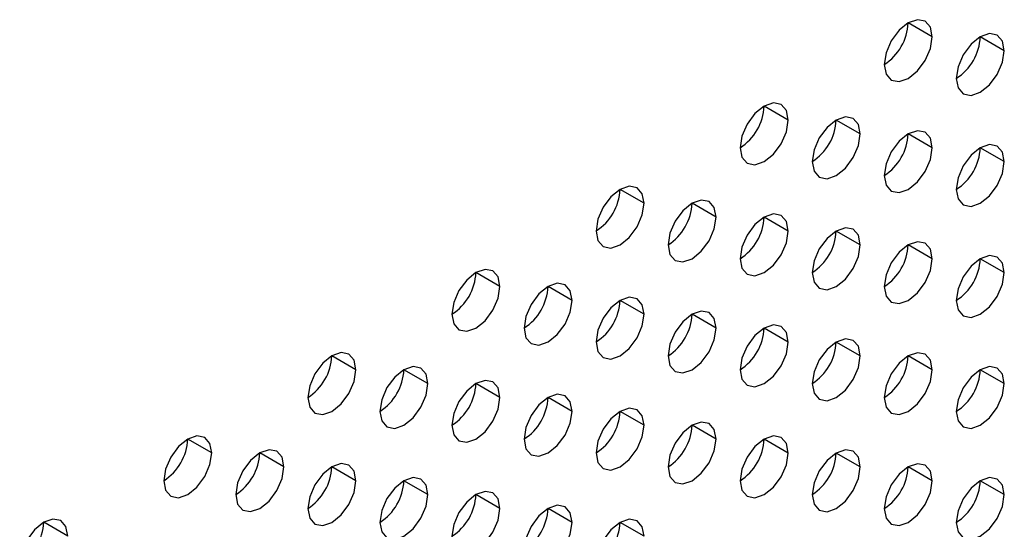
# Model space of a CAD drawing. Header units: millimetres. Extents: x 0 to 1118, y 0 to 864.
# Tile 240 of 256: x 979.61 to 984.44, y 668.29 to 670.79. Entities that reach past the tile are written whole.
import ezdxf

# ---------------------------------------------------------------- set-up
doc = ezdxf.new("R2010")
doc.units = ezdxf.units.MM

msp = doc.modelspace()

# ---------------------------------------------------------------- linework, layer by layer
at = {"color": 7, "linetype": 'Continuous', "lineweight": 25}
for p, q in [((984.0884, 670.7088), (983.9706, 670.7769)), ((984.442, 670.6407), (984.3242, 670.7088)), ((983.3813, 670.3006), (983.2635, 670.3687)), ((983.7349, 670.2325), (983.617, 670.3006)), ((984.0884, 670.1645), (983.9706, 670.2325)), ((984.442, 670.0964), (984.3242, 670.1644)), ((982.6742, 669.8924), (982.5564, 669.9604)), ((983.0278, 669.8243), (982.9099, 669.8924)), ((983.3813, 669.7563), (983.2635, 669.8243)), ((983.7349, 669.6882), (983.617, 669.7562)), ((984.0884, 669.6201), (983.9706, 669.6881)), ((984.442, 669.552), (984.3242, 669.6201)), ((981.9671, 669.4842), (981.8493, 669.5522)), ((982.3207, 669.4161), (982.2028, 669.4842)), ((982.6742, 669.3481), (982.5564, 669.4161)), ((983.0278, 669.28), (982.9099, 669.348)), ((983.3813, 669.2119), (983.2635, 669.2799)), ((983.7349, 669.1438), (983.617, 669.2119)), ((981.26, 669.076), (981.1422, 669.144)), ((984.0884, 669.0757), (983.9706, 669.1438)), ((981.6136, 669.0079), (981.4957, 669.076)), ((984.442, 669.0077), (984.3242, 669.0757)), ((981.9671, 668.9398), (981.8493, 669.0079)), ((982.3207, 668.8718), (982.2028, 668.9398)), ((982.6742, 668.8037), (982.5564, 668.8717)), ((983.0278, 668.7356), (982.9099, 668.8036)), ((980.5529, 668.6678), (980.4351, 668.7358)), ((983.3813, 668.6675), (983.2635, 668.7356)), ((980.9065, 668.5997), (980.7886, 668.6678)), ((983.7349, 668.5995), (983.617, 668.6675)), ((981.26, 668.5316), (981.1422, 668.5997)), ((984.0884, 668.5314), (983.9706, 668.5994)), ((981.6136, 668.4636), (981.4957, 668.5316)), ((984.442, 668.4633), (984.3242, 668.5313)), ((981.9671, 668.3955), (981.8493, 668.4635)), ((982.3207, 668.3274), (982.2028, 668.3954)), ((979.8458, 668.2596), (979.728, 668.3276)), ((982.6742, 668.2593), (982.5564, 668.3274))]:
    msp.add_line(p, q, dxfattribs=at)
at = {"color": 7, "linetype": 'Continuous', "lineweight": 25, "flags": 128}
for points in [[(984.0884, 670.7088), (984.0795, 670.7557), (984.0539, 670.7851), (984.0157, 670.7926), (983.9706, 670.7769), (983.9255, 670.7405), (983.8873, 670.6889), (983.8617, 670.63), (983.8527, 670.5728)], [(984.442, 670.6407), (984.433, 670.6876), (984.4075, 670.717), (984.3693, 670.7245), (984.3242, 670.7088), (984.2791, 670.6724), (984.2408, 670.6208), (984.2153, 670.5619), (984.2063, 670.5047)], [(983.8527, 670.5728), (983.8617, 670.5259), (983.8873, 670.4965), (983.9255, 670.489), (983.9706, 670.5047), (984.0157, 670.5411), (984.0539, 670.5927), (984.0795, 670.6516), (984.0884, 670.7088)], [(984.2063, 670.5047), (984.2153, 670.4578), (984.2408, 670.4284), (984.2791, 670.4209), (984.3242, 670.4366), (984.3693, 670.473), (984.4075, 670.5246), (984.433, 670.5835), (984.442, 670.6407)], [(983.3813, 670.3006), (983.3724, 670.3475), (983.3468, 670.3769), (983.3086, 670.3844), (983.2635, 670.3687), (983.2184, 670.3323), (983.1802, 670.2807), (983.1546, 670.2218), (983.1456, 670.1646)], [(983.1456, 670.1646), (983.1546, 670.1176), (983.1802, 670.0882), (983.2184, 670.0808), (983.2635, 670.0965), (983.3086, 670.1329), (983.3468, 670.1845), (983.3724, 670.2434), (983.3813, 670.3006)], [(983.7349, 670.2325), (983.7259, 670.2794), (983.7004, 670.3088), (983.6621, 670.3163), (983.617, 670.3006), (983.5719, 670.2642), (983.5337, 670.2126), (983.5082, 670.1537), (983.4992, 670.0965)], [(983.4992, 670.0965), (983.5082, 670.0496), (983.5337, 670.0202), (983.5719, 670.0127), (983.617, 670.0284), (983.6621, 670.0648), (983.7004, 670.1164), (983.7259, 670.1753), (983.7349, 670.2325)], [(984.0884, 670.1645), (984.0795, 670.2114), (984.0539, 670.2408), (984.0157, 670.2482), (983.9706, 670.2325), (983.9255, 670.1961), (983.8873, 670.1446), (983.8617, 670.0857), (983.8527, 670.0284)], [(983.8527, 670.0284), (983.8617, 669.9815), (983.8873, 669.9521), (983.9255, 669.9447), (983.9706, 669.9603), (984.0157, 669.9967), (984.0539, 670.0483), (984.0795, 670.1072), (984.0884, 670.1645)], [(984.442, 670.0964), (984.433, 670.1433), (984.4075, 670.1727), (984.3693, 670.1801), (984.3242, 670.1644), (984.2791, 670.128), (984.2408, 670.0765), (984.2153, 670.0176), (984.2063, 669.9603)], [(984.2063, 669.9603), (984.2153, 669.9134), (984.2408, 669.884), (984.2791, 669.8766), (984.3242, 669.8923), (984.3693, 669.9287), (984.4075, 669.9802), (984.433, 670.0391), (984.442, 670.0964)], [(982.6742, 669.8924), (982.6653, 669.9393), (982.6397, 669.9687), (982.6015, 669.9761), (982.5564, 669.9605), (982.5113, 669.9241), (982.4731, 669.8725), (982.4475, 669.8136), (982.4385, 669.7563)], [(983.0278, 669.8243), (983.0188, 669.8712), (982.9933, 669.9006), (982.955, 669.9081), (982.9099, 669.8924), (982.8648, 669.856), (982.8266, 669.8044), (982.8011, 669.7455), (982.7921, 669.6883)], [(982.4385, 669.7563), (982.4475, 669.7094), (982.4731, 669.68), (982.5113, 669.6726), (982.5564, 669.6883), (982.6015, 669.7247), (982.6397, 669.7763), (982.6653, 669.8352), (982.6742, 669.8924)], [(982.7921, 669.6883), (982.8011, 669.6414), (982.8266, 669.612), (982.8648, 669.6045), (982.9099, 669.6202), (982.955, 669.6566), (982.9933, 669.7082), (983.0188, 669.7671), (983.0278, 669.8243)], [(983.3813, 669.7563), (983.3724, 669.8032), (983.3468, 669.8326), (983.3086, 669.84), (983.2635, 669.8243), (983.2184, 669.7879), (983.1802, 669.7363), (983.1546, 669.6774), (983.1456, 669.6202)], [(983.1456, 669.6202), (983.1546, 669.5733), (983.1802, 669.5439), (983.2184, 669.5365), (983.2635, 669.5521), (983.3086, 669.5885), (983.3468, 669.6401), (983.3724, 669.699), (983.3813, 669.7563)], [(983.7349, 669.6882), (983.7259, 669.7351), (983.7004, 669.7645), (983.6621, 669.7719), (983.617, 669.7562), (983.5719, 669.7198), (983.5337, 669.6683), (983.5082, 669.6094), (983.4992, 669.5521)], [(984.0884, 669.6201), (984.0795, 669.667), (984.0539, 669.6964), (984.0157, 669.7038), (983.9706, 669.6882), (983.9255, 669.6518), (983.8873, 669.6002), (983.8617, 669.5413), (983.8527, 669.484)], [(983.4992, 669.5521), (983.5082, 669.5052), (983.5337, 669.4758), (983.5719, 669.4684), (983.617, 669.4841), (983.6621, 669.5204), (983.7004, 669.572), (983.7259, 669.6309), (983.7349, 669.6882)], [(983.8527, 669.484), (983.8617, 669.4371), (983.8873, 669.4077), (983.9255, 669.4003), (983.9706, 669.416), (984.0157, 669.4524), (984.0539, 669.5039), (984.0795, 669.5628), (984.0884, 669.6201)], [(984.442, 669.552), (984.433, 669.5989), (984.4075, 669.6283), (984.3693, 669.6358), (984.3242, 669.6201), (984.2791, 669.5837), (984.2408, 669.5321), (984.2153, 669.4732), (984.2063, 669.416)], [(981.9671, 669.4842), (981.9582, 669.5311), (981.9326, 669.5605), (981.8944, 669.5679), (981.8493, 669.5523), (981.8042, 669.5159), (981.7659, 669.4643), (981.7404, 669.4054), (981.7314, 669.3481)], [(984.2063, 669.416), (984.2153, 669.3691), (984.2408, 669.3397), (984.2791, 669.3322), (984.3242, 669.3479), (984.3693, 669.3843), (984.4075, 669.4359), (984.433, 669.4948), (984.442, 669.552)], [(981.7314, 669.3481), (981.7404, 669.3012), (981.7659, 669.2718), (981.8042, 669.2644), (981.8493, 669.2801), (981.8944, 669.3165), (981.9326, 669.3681), (981.9582, 669.427), (981.9671, 669.4842)], [(982.3207, 669.4161), (982.3117, 669.463), (982.2862, 669.4924), (982.2479, 669.4999), (982.2028, 669.4842), (982.1577, 669.4478), (982.1195, 669.3962), (982.0939, 669.3373), (982.085, 669.2801)], [(982.085, 669.2801), (982.0939, 669.2332), (982.1195, 669.2038), (982.1577, 669.1963), (982.2028, 669.212), (982.2479, 669.2484), (982.2862, 669.3), (982.3117, 669.3589), (982.3207, 669.4161)], [(982.6742, 669.3481), (982.6653, 669.395), (982.6397, 669.4244), (982.6015, 669.4318), (982.5564, 669.4161), (982.5113, 669.3797), (982.4731, 669.3281), (982.4475, 669.2692), (982.4385, 669.212)], [(983.0278, 669.28), (983.0188, 669.3269), (982.9933, 669.3563), (982.955, 669.3637), (982.9099, 669.348), (982.8648, 669.3116), (982.8266, 669.2601), (982.8011, 669.2012), (982.7921, 669.1439)], [(982.4385, 669.212), (982.4475, 669.1651), (982.4731, 669.1357), (982.5113, 669.1283), (982.5564, 669.1439), (982.6015, 669.1803), (982.6397, 669.2319), (982.6653, 669.2908), (982.6742, 669.3481)], [(982.7921, 669.1439), (982.8011, 669.097), (982.8266, 669.0676), (982.8648, 669.0602), (982.9099, 669.0759), (982.955, 669.1122), (982.9933, 669.1638), (983.0188, 669.2227), (983.0278, 669.28)], [(983.3813, 669.2119), (983.3724, 669.2588), (983.3468, 669.2882), (983.3086, 669.2956), (983.2635, 669.28), (983.2184, 669.2436), (983.1802, 669.192), (983.1546, 669.1331), (983.1456, 669.0758)], [(983.7349, 669.1438), (983.7259, 669.1907), (983.7004, 669.2201), (983.6621, 669.2276), (983.617, 669.2119), (983.5719, 669.1755), (983.5337, 669.1239), (983.5082, 669.065), (983.4992, 669.0078)], [(983.1456, 669.0758), (983.1546, 669.0289), (983.1802, 668.9995), (983.2184, 668.9921), (983.2635, 669.0078), (983.3086, 669.0442), (983.3468, 669.0957), (983.3724, 669.1546), (983.3813, 669.2119)], [(981.26, 669.076), (981.2511, 669.1229), (981.2255, 669.1523), (981.1873, 669.1597), (981.1422, 669.1441), (981.0971, 669.1077), (981.0588, 669.0561), (981.0333, 668.9972), (981.0243, 668.9399)], [(983.4992, 669.0078), (983.5082, 668.9609), (983.5337, 668.9314), (983.5719, 668.924), (983.617, 668.9397), (983.6621, 668.9761), (983.7004, 669.0277), (983.7259, 669.0866), (983.7349, 669.1438)], [(984.0884, 669.0757), (984.0795, 669.1226), (984.0539, 669.152), (984.0157, 669.1595), (983.9706, 669.1438), (983.9255, 669.1074), (983.8873, 669.0558), (983.8617, 668.9969), (983.8527, 668.9397)], [(981.0243, 668.9399), (981.0333, 668.893), (981.0588, 668.8636), (981.0971, 668.8562), (981.1422, 668.8719), (981.1873, 668.9083), (981.2255, 668.9598), (981.2511, 669.0187), (981.26, 669.076)], [(981.6136, 669.0079), (981.6046, 669.0548), (981.5791, 669.0842), (981.5408, 669.0917), (981.4957, 669.076), (981.4506, 669.0396), (981.4124, 668.988), (981.3868, 668.9291), (981.3779, 668.8719)], [(983.8527, 668.9397), (983.8617, 668.8928), (983.8873, 668.8634), (983.9255, 668.8559), (983.9706, 668.8716), (984.0157, 668.908), (984.0539, 668.9596), (984.0795, 669.0185), (984.0884, 669.0757)], [(984.442, 669.0077), (984.433, 669.0546), (984.4075, 669.084), (984.3693, 669.0914), (984.3242, 669.0757), (984.2791, 669.0393), (984.2408, 668.9878), (984.2153, 668.9289), (984.2063, 668.8716)], [(981.3779, 668.8719), (981.3868, 668.825), (981.4124, 668.7956), (981.4506, 668.7881), (981.4957, 668.8038), (981.5408, 668.8402), (981.5791, 668.8918), (981.6046, 668.9507), (981.6136, 669.0079)], [(981.9671, 668.9398), (981.9582, 668.9868), (981.9326, 669.0162), (981.8944, 669.0236), (981.8493, 669.0079), (981.8042, 668.9715), (981.7659, 668.9199), (981.7404, 668.861), (981.7314, 668.8038)], [(984.2063, 668.8716), (984.2153, 668.8247), (984.2408, 668.7953), (984.2791, 668.7879), (984.3242, 668.8035), (984.3693, 668.8399), (984.4075, 668.8915), (984.433, 668.9504), (984.442, 669.0077)], [(981.7314, 668.8038), (981.7404, 668.7569), (981.7659, 668.7275), (981.8042, 668.72), (981.8493, 668.7357), (981.8944, 668.7721), (981.9326, 668.8237), (981.9582, 668.8826), (981.9671, 668.9398)], [(982.3207, 668.8718), (982.3117, 668.9187), (982.2862, 668.9481), (982.2479, 668.9555), (982.2028, 668.9398), (982.1577, 668.9034), (982.1195, 668.8519), (982.0939, 668.793), (982.085, 668.7357)], [(982.6742, 668.8037), (982.6653, 668.8506), (982.6397, 668.88), (982.6015, 668.8874), (982.5564, 668.8717), (982.5113, 668.8354), (982.4731, 668.7838), (982.4475, 668.7249), (982.4385, 668.6676)], [(982.085, 668.7357), (982.0939, 668.6888), (982.1195, 668.6594), (982.1577, 668.652), (982.2028, 668.6676), (982.2479, 668.704), (982.2862, 668.7556), (982.3117, 668.8145), (982.3207, 668.8718)], [(982.4385, 668.6676), (982.4475, 668.6207), (982.4731, 668.5913), (982.5113, 668.5839), (982.5564, 668.5996), (982.6015, 668.636), (982.6397, 668.6875), (982.6653, 668.7464), (982.6742, 668.8037)], [(983.0278, 668.7356), (983.0188, 668.7825), (982.9933, 668.8119), (982.955, 668.8193), (982.9099, 668.8037), (982.8648, 668.7673), (982.8266, 668.7157), (982.8011, 668.6568), (982.7921, 668.5995)], [(980.5529, 668.6678), (980.5439, 668.7147), (980.5184, 668.7441), (980.4802, 668.7515), (980.4351, 668.7359), (980.39, 668.6995), (980.3517, 668.6479), (980.3262, 668.589), (980.3172, 668.5317)], [(982.7921, 668.5995), (982.8011, 668.5526), (982.8266, 668.5232), (982.8648, 668.5158), (982.9099, 668.5315), (982.955, 668.5679), (982.9933, 668.6195), (983.0188, 668.6784), (983.0278, 668.7356)], [(983.3813, 668.6675), (983.3724, 668.7144), (983.3468, 668.7438), (983.3086, 668.7513), (983.2635, 668.7356), (983.2184, 668.6992), (983.1802, 668.6476), (983.1546, 668.5887), (983.1456, 668.5315)], [(980.3172, 668.5317), (980.3262, 668.4848), (980.3517, 668.4554), (980.39, 668.448), (980.4351, 668.4637), (980.4802, 668.5001), (980.5184, 668.5516), (980.5439, 668.6105), (980.5529, 668.6678)], [(980.9065, 668.5997), (980.8975, 668.6466), (980.8719, 668.676), (980.8337, 668.6835), (980.7886, 668.6678), (980.7435, 668.6314), (980.7053, 668.5798), (980.6797, 668.5209), (980.6708, 668.4637)], [(983.1456, 668.5315), (983.1546, 668.4846), (983.1802, 668.4552), (983.2184, 668.4477), (983.2635, 668.4634), (983.3086, 668.4998), (983.3468, 668.5514), (983.3724, 668.6103), (983.3813, 668.6675)], [(983.7349, 668.5995), (983.7259, 668.6464), (983.7004, 668.6758), (983.6621, 668.6832), (983.617, 668.6675), (983.5719, 668.6311), (983.5337, 668.5795), (983.5082, 668.5206), (983.4992, 668.4634)], [(980.6708, 668.4637), (980.6797, 668.4168), (980.7053, 668.3874), (980.7435, 668.3799), (980.7886, 668.3956), (980.8337, 668.432), (980.8719, 668.4836), (980.8975, 668.5425), (980.9065, 668.5997)], [(981.26, 668.5316), (981.2511, 668.5785), (981.2255, 668.6079), (981.1873, 668.6154), (981.1422, 668.5997), (981.0971, 668.5633), (981.0588, 668.5117), (981.0333, 668.4528), (981.0243, 668.3956)], [(983.4992, 668.4634), (983.5082, 668.4165), (983.5337, 668.3871), (983.5719, 668.3797), (983.617, 668.3953), (983.6621, 668.4317), (983.7004, 668.4833), (983.7259, 668.5422), (983.7349, 668.5995)], [(984.0884, 668.5314), (984.0795, 668.5783), (984.0539, 668.6077), (984.0157, 668.6151), (983.9706, 668.5994), (983.9255, 668.563), (983.8873, 668.5115), (983.8617, 668.4526), (983.8527, 668.3953)], [(981.6136, 668.4636), (981.6046, 668.5105), (981.5791, 668.5399), (981.5408, 668.5473), (981.4957, 668.5316), (981.4506, 668.4952), (981.4124, 668.4437), (981.3868, 668.3848), (981.3779, 668.3275)], [(984.442, 668.4633), (984.433, 668.5102), (984.4075, 668.5396), (984.3693, 668.547), (984.3242, 668.5314), (984.2791, 668.495), (984.2408, 668.4434), (984.2153, 668.3845), (984.2063, 668.3272)], [(981.0243, 668.3956), (981.0333, 668.3487), (981.0588, 668.3193), (981.0971, 668.3118), (981.1422, 668.3275), (981.1873, 668.3639), (981.2255, 668.4155), (981.2511, 668.4744), (981.26, 668.5316)], [(983.8527, 668.3953), (983.8617, 668.3484), (983.8873, 668.319), (983.9255, 668.3116), (983.9706, 668.3273), (984.0157, 668.3637), (984.0539, 668.4152), (984.0795, 668.4741), (984.0884, 668.5314)], [(981.3779, 668.3275), (981.3868, 668.2806), (981.4124, 668.2512), (981.4506, 668.2438), (981.4957, 668.2594), (981.5408, 668.2958), (981.5791, 668.3474), (981.6046, 668.4063), (981.6136, 668.4636)], [(981.9671, 668.3955), (981.9582, 668.4424), (981.9326, 668.4718), (981.8944, 668.4792), (981.8493, 668.4635), (981.8042, 668.4272), (981.7659, 668.3756), (981.7404, 668.3167), (981.7314, 668.2594)], [(984.2063, 668.3272), (984.2153, 668.2803), (984.2408, 668.2509), (984.2791, 668.2435), (984.3242, 668.2592), (984.3693, 668.2956), (984.4075, 668.3471), (984.433, 668.406), (984.442, 668.4633)], [(982.3207, 668.3274), (982.3117, 668.3743), (982.2862, 668.4037), (982.2479, 668.4111), (982.2028, 668.3955), (982.1577, 668.3591), (982.1195, 668.3075), (982.0939, 668.2486), (982.085, 668.1913)], [(981.7314, 668.2594), (981.7404, 668.2125), (981.7659, 668.1831), (981.8042, 668.1757), (981.8493, 668.1914), (981.8944, 668.2278), (981.9326, 668.2793), (981.9582, 668.3382), (981.9671, 668.3955)], [(979.8458, 668.2596), (979.8368, 668.3065), (979.8113, 668.3359), (979.7731, 668.3433), (979.728, 668.3277), (979.6829, 668.2913), (979.6446, 668.2397), (979.6191, 668.1808), (979.6101, 668.1235)], [(982.085, 668.1913), (982.0939, 668.1444), (982.1195, 668.115), (982.1577, 668.1076), (982.2028, 668.1233), (982.2479, 668.1597), (982.2862, 668.2113), (982.3117, 668.2702), (982.3207, 668.3274)], [(982.6742, 668.2593), (982.6653, 668.3062), (982.6397, 668.3356), (982.6015, 668.3431), (982.5564, 668.3274), (982.5113, 668.291), (982.4731, 668.2394), (982.4475, 668.1805), (982.4385, 668.1233)]]:
    msp.add_lwpolyline(points, dxfattribs=at)
at = {"color": 7, "linetype": 'Continuous', "lineweight": 25}
for centre in [(983.7147, 670.7885), (984.0683, 670.7204), (983.0076, 670.3803), (983.3612, 670.3122), (983.7147, 670.2441), (984.0683, 670.1761), (982.3005, 669.9721), (982.6541, 669.904), (983.0076, 669.8359), (983.3612, 669.7679), (983.7147, 669.6998), (984.0683, 669.6317), (981.5934, 669.5639), (981.947, 669.4958), (982.3005, 669.4277), (982.6541, 669.3597), (983.0076, 669.2916), (983.3612, 669.2235), (980.8863, 669.1557), (983.7147, 669.1554), (981.2399, 669.0876), (984.0683, 669.0873), (981.5934, 669.0195), (981.947, 668.9514), (982.3005, 668.8834), (982.6541, 668.8153), (980.1792, 668.7475), (983.0076, 668.7472), (980.5327, 668.6794), (983.3612, 668.6791), (980.8863, 668.6113), (983.7147, 668.6111), (981.2399, 668.5432), (984.0683, 668.543), (981.5934, 668.4752), (981.947, 668.4071), (979.4721, 668.3393), (982.3005, 668.339)]:
    msp.add_arc(centre, 0.2561, 302.6055, 357.3945, dxfattribs=at)

doc.saveas('drawing.dxf')
